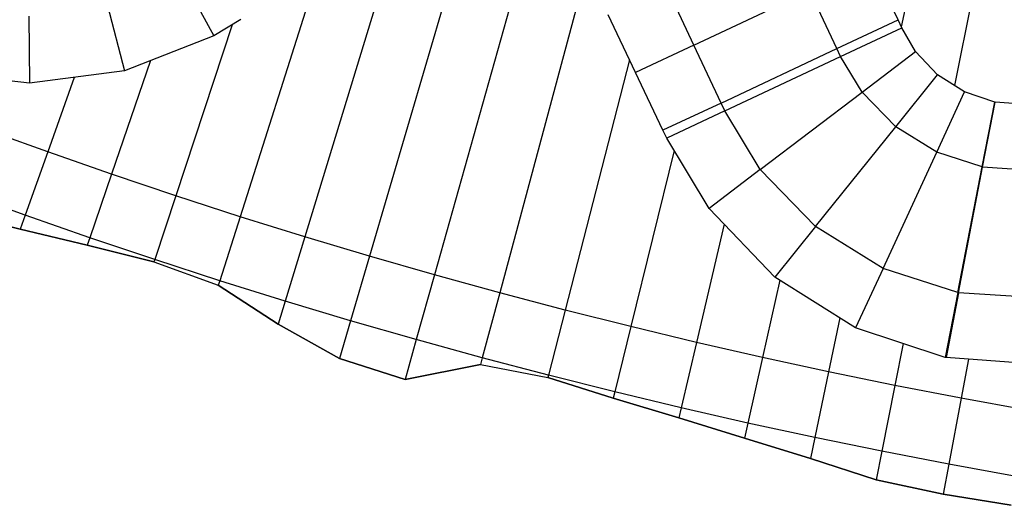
# Model space of a CAD drawing. Extents: x 1075205 to 1080159, y 1572534 to 1573545.
# Tile 15 of 29: x 1077619 to 1077927, y 1572566 to 1572718. Entities that reach past the tile are written whole.
import ezdxf

# ---------------------------------------------------------------- set-up
doc = ezdxf.new("R2010")
doc.units = 0
doc.header["$MEASUREMENT"] = 0
doc.layers.add('Canal', color=8, linetype='Continuous')

msp = doc.modelspace()

# ---------------------------------------------------------------- linework, layer by layer
msp.add_lwpolyline([(1077598.28, 1572657.28), (1077619.2, 1572652.02), (1077640.15, 1572647), (1077661.01, 1572641.84), (1077681.13, 1572634.5), (1077699.82, 1572622.4), (1077719.06, 1572611.66), (1077739.56, 1572605.05), (1077763.14, 1572609.75), (1077784.22, 1572605.73), (1077804.67, 1572599.25), (1077825.22, 1572593.08), (1077845.77, 1572586.75), (1077866.34, 1572580.37), (1077886.91, 1572573.74), (1077907.94, 1572569.26), (1077929.15, 1572565.73)])
at = {"layer": 'Canal'}
for p, q in [((1077915.16, 1572812.16, 69.28), (1077894.77, 1572715.34, 69.28)), ((1077915.16, 1572812.16, 69.28), (1077894.77, 1572715.34, 69.28)), ((1077933.62, 1572808.38, 69.3), (1077911.44, 1572696.94, 69.3)), ((1077933.62, 1572808.38, 69.3), (1077911.44, 1572696.94, 69.3)), ((1077761.46, 1572756.18, 69.12), (1077728.42, 1572643.59, 69.12)), ((1077761.46, 1572756.18, 69.12), (1077728.42, 1572643.59, 69.12)), ((1077739.06, 1572750.85, 69.09), (1077708.15, 1572649.66, 69.09)), ((1077739.06, 1572750.85, 69.09), (1077708.15, 1572649.66, 69.09)), ((1077780.44, 1572750.34, 69.14), (1077748.76, 1572637.74, 69.14)), ((1077780.44, 1572750.34, 69.14), (1077748.76, 1572637.74, 69.14)), ((1077712.66, 1572733.75, 69.07), (1077687.95, 1572655.95, 69.07)), ((1077712.66, 1572733.75, 69.07), (1077687.95, 1572655.95, 69.07)), ((1077796.41, 1572733.25, 69.16), (1077769.16, 1572632.12, 69.16)), ((1077796.41, 1572733.25, 69.16), (1077769.16, 1572632.12, 69.16)), ((1077669.51, 1572731.16, 67.52), (1077679.71, 1572712.52, 69.04)), ((1077669.51, 1572731.16, 67.52), (1077679.71, 1572712.52, 69.04)), ((1077646.45, 1572721.99, 67.5), (1077651.81, 1572701.54, 69.01)), ((1077646.45, 1572721.99, 67.5), (1077651.81, 1572701.54, 69.01)), ((1077621.86, 1572718.67, 67.49), (1077622.12, 1572697.68, 68.99)), ((1077621.86, 1572718.67, 67.49), (1077622.12, 1572697.68, 68.99)), ((1077685.46, 1572715.96, 69.05), (1077667.81, 1572662.47, 69.05)), ((1077685.46, 1572715.96, 69.05), (1077667.81, 1572662.47, 69.05)), ((1077688.14, 1572717.57, 69.05), (1077679.71, 1572712.52, 69.04)), ((1077875.81, 1572706, 67.77), (1077894.93, 1572714.98, 69.28)), ((1077899.27, 1572707.56, 69.28), (1077894.93, 1572714.98, 69.28)), ((1077679.71, 1572712.52, 69.04), (1077651.81, 1572701.54, 69.01)), ((1077839.6, 1572689, 67.77), (1077875.81, 1572706, 67.77)), ((1077882.55, 1572694.86, 67.79), (1077875.81, 1572706, 67.77)), ((1077882.55, 1572694.86, 67.79), (1077875.81, 1572706, 67.77)), ((1077882.55, 1572694.86, 67.79), (1077899.27, 1572707.56, 69.28)), ((1077882.55, 1572694.86, 67.79), (1077899.27, 1572707.56, 69.28)), ((1077906.14, 1572700.3, 69.29), (1077899.27, 1572707.56, 69.28)), ((1077659.91, 1572704.73, 69.02), (1077647.75, 1572669.21, 69.02)), ((1077659.91, 1572704.73, 69.02), (1077647.75, 1572669.21, 69.02)), ((1077809.79, 1572705.01, 69.19), (1077789.63, 1572626.73, 69.19)), ((1077809.79, 1572705.01, 69.19), (1077789.63, 1572626.73, 69.19)), ((1077622.12, 1572697.68, 68.99), (1077592.42, 1572701.12, 68.95)), ((1077651.81, 1572701.54, 69.01), (1077622.12, 1572697.68, 68.99)), ((1077636.04, 1572699.49, 69), (1077627.77, 1572676.18, 69)), ((1077636.04, 1572699.49, 69), (1077627.77, 1572676.18, 69)), ((1077893.07, 1572684.05, 67.8), (1077906.14, 1572700.3, 69.29)), ((1077893.07, 1572684.05, 67.8), (1077906.14, 1572700.3, 69.29)), ((1077914.6, 1572694.93, 69.31), (1077906.14, 1572700.3, 69.29)), ((1077850.69, 1572670.67, 67.79), (1077882.55, 1572694.86, 67.79)), ((1077850.69, 1572670.67, 67.79), (1077882.55, 1572694.86, 67.79)), ((1077893.07, 1572684.05, 67.8), (1077882.55, 1572694.86, 67.79)), ((1077893.07, 1572684.05, 67.8), (1077882.55, 1572694.86, 67.79)), ((1077905.88, 1572676.09, 67.82), (1077914.6, 1572694.93, 69.31)), ((1077905.88, 1572676.09, 67.82), (1077914.6, 1572694.93, 69.31)), ((1077924.05, 1572691.78, 69.32), (1077914.6, 1572694.93, 69.31)), ((1077920.11, 1572671.49, 67.84), (1077924.05, 1572691.78, 69.32)), ((1077920.11, 1572671.49, 67.84), (1077924.05, 1572691.78, 69.32)), ((1077920.24, 1572671.47, 67.84), (1077924.14, 1572691.76, 69.32)), ((1077920.24, 1572671.47, 67.84), (1077924.14, 1572691.76, 69.32)), ((1077924.14, 1572691.76, 69.32), (1077924.05, 1572691.78, 69.32)), ((1077934.17, 1572690.97, 69.33), (1077924.14, 1572691.76, 69.32)), ((1077839.6, 1572689, 67.77), (1077821.41, 1572680.45, 69.2)), ((1077850.69, 1572670.67, 67.79), (1077839.6, 1572689, 67.77)), ((1077850.69, 1572670.67, 67.79), (1077839.6, 1572689, 67.77)), ((1077867.99, 1572652.88, 67.8), (1077893.07, 1572684.05, 67.8)), ((1077867.99, 1572652.88, 67.8), (1077893.07, 1572684.05, 67.8)), ((1077905.88, 1572676.09, 67.82), (1077893.07, 1572684.05, 67.8)), ((1077905.88, 1572676.09, 67.82), (1077893.07, 1572684.05, 67.8)), ((1077627.77, 1572676.18, 69), (1077607.87, 1572683.37, 68.98)), ((1077627.77, 1572676.18, 69), (1077607.87, 1572683.37, 68.98)), ((1077834.64, 1572658.48, 69.22), (1077821.41, 1572680.45, 69.2)), ((1077627.77, 1572676.18, 69), (1077620.75, 1572656.39, 70.5)), ((1077627.77, 1572676.18, 69), (1077620.75, 1572656.39, 70.5)), ((1077647.75, 1572669.21, 69.02), (1077627.77, 1572676.18, 69)), ((1077647.75, 1572669.21, 69.02), (1077627.77, 1572676.18, 69)), ((1077823.69, 1572676.67, 69.21), (1077810.15, 1572621.57, 69.21)), ((1077823.69, 1572676.67, 69.21), (1077810.15, 1572621.57, 69.21)), ((1077889.08, 1572639.79, 67.82), (1077905.88, 1572676.09, 67.82)), ((1077889.08, 1572639.79, 67.82), (1077905.88, 1572676.09, 67.82)), ((1077920.11, 1572671.49, 67.84), (1077905.88, 1572676.09, 67.82)), ((1077920.11, 1572671.49, 67.84), (1077905.88, 1572676.09, 67.82)), ((1077912.48, 1572632.23, 67.84), (1077920.11, 1572671.49, 67.84)), ((1077912.48, 1572632.23, 67.84), (1077920.11, 1572671.49, 67.84)), ((1077912.7, 1572632.18, 67.84), (1077920.24, 1572671.47, 67.84)), ((1077912.7, 1572632.18, 67.84), (1077920.24, 1572671.47, 67.84)), ((1077920.24, 1572671.47, 67.84), (1077920.11, 1572671.49, 67.84)), ((1077920.24, 1572671.47, 67.84), (1077920.11, 1572671.49, 67.84)), ((1077935.29, 1572670.45, 67.86), (1077920.24, 1572671.47, 67.84)), ((1077935.29, 1572670.45, 67.86), (1077920.24, 1572671.47, 67.84)), ((1077647.75, 1572669.21, 69.02), (1077640.95, 1572649.35, 70.52)), ((1077647.75, 1572669.21, 69.02), (1077640.95, 1572649.35, 70.52)), ((1077667.81, 1572662.47, 69.05), (1077647.75, 1572669.21, 69.02)), ((1077667.81, 1572662.47, 69.05), (1077647.75, 1572669.21, 69.02)), ((1077850.69, 1572670.67, 67.79), (1077834.64, 1572658.48, 69.22)), ((1077850.69, 1572670.67, 67.79), (1077834.64, 1572658.48, 69.22)), ((1077867.99, 1572652.88, 67.8), (1077850.69, 1572670.67, 67.79)), ((1077867.99, 1572652.88, 67.8), (1077850.69, 1572670.67, 67.79)), ((1077620.75, 1572656.39, 70.5), (1077600.63, 1572663.65, 70.48)), ((1077620.75, 1572656.39, 70.5), (1077600.63, 1572663.65, 70.48)), ((1077667.81, 1572662.47, 69.05), (1077661.23, 1572642.53, 70.55)), ((1077667.81, 1572662.47, 69.05), (1077661.23, 1572642.53, 70.55)), ((1077687.95, 1572655.95, 69.07), (1077667.81, 1572662.47, 69.05)), ((1077687.95, 1572655.95, 69.07), (1077667.81, 1572662.47, 69.05)), ((1077619.2, 1572652.02, 70.83), (1077598.28, 1572657.28, 70.96)), ((1077620.75, 1572656.39, 70.5), (1077619.2, 1572652.02, 70.83)), ((1077620.75, 1572656.39, 70.5), (1077619.2, 1572652.02, 70.83)), ((1077640.95, 1572649.35, 70.52), (1077620.75, 1572656.39, 70.5)), ((1077640.95, 1572649.35, 70.52), (1077620.75, 1572656.39, 70.5)), ((1077855.28, 1572637.07, 69.25), (1077834.64, 1572658.48, 69.22)), ((1077687.95, 1572655.95, 69.07), (1077681.59, 1572635.94, 70.57)), ((1077687.95, 1572655.95, 69.07), (1077681.59, 1572635.94, 70.57)), ((1077708.15, 1572649.66, 69.09), (1077687.95, 1572655.95, 69.07)), ((1077708.15, 1572649.66, 69.09), (1077687.95, 1572655.95, 69.07)), ((1077839.37, 1572653.57, 69.23), (1077830.73, 1572616.63, 69.23)), ((1077839.37, 1572653.57, 69.23), (1077830.73, 1572616.63, 69.23)), ((1077640.15, 1572647, 70.7), (1077619.2, 1572652.02, 70.83)), ((1077867.99, 1572652.88, 67.8), (1077855.28, 1572637.07, 69.25)), ((1077867.99, 1572652.88, 67.8), (1077855.28, 1572637.07, 69.25)), ((1077889.08, 1572639.79, 67.82), (1077867.99, 1572652.88, 67.8)), ((1077889.08, 1572639.79, 67.82), (1077867.99, 1572652.88, 67.8)), ((1077640.95, 1572649.35, 70.52), (1077640.15, 1572647, 70.7)), ((1077640.95, 1572649.35, 70.52), (1077640.15, 1572647, 70.7)), ((1077661.01, 1572641.84, 70.6), (1077640.15, 1572647, 70.7)), ((1077661.23, 1572642.53, 70.55), (1077640.95, 1572649.35, 70.52)), ((1077661.23, 1572642.53, 70.55), (1077640.95, 1572649.35, 70.52)), ((1077708.15, 1572649.66, 69.09), (1077702.01, 1572629.57, 70.59)), ((1077708.15, 1572649.66, 69.09), (1077702.01, 1572629.57, 70.59)), ((1077728.42, 1572643.59, 69.12), (1077708.15, 1572649.66, 69.09)), ((1077728.42, 1572643.59, 69.12), (1077708.15, 1572649.66, 69.09)), ((1077661.23, 1572642.53, 70.55), (1077661.01, 1572641.84, 70.6)), ((1077681.59, 1572635.94, 70.57), (1077661.23, 1572642.53, 70.55)), ((1077728.42, 1572643.59, 69.12), (1077722.51, 1572623.44, 70.62)), ((1077728.42, 1572643.59, 69.12), (1077722.51, 1572623.44, 70.62)), ((1077748.76, 1572637.74, 69.14), (1077728.42, 1572643.59, 69.12)), ((1077748.76, 1572637.74, 69.14), (1077728.42, 1572643.59, 69.12)), ((1077748.76, 1572637.74, 69.14), (1077743.07, 1572617.53, 70.64)), ((1077748.76, 1572637.74, 69.14), (1077743.07, 1572617.53, 70.64)), ((1077769.16, 1572632.12, 69.16), (1077748.76, 1572637.74, 69.14)), ((1077769.16, 1572632.12, 69.16), (1077748.76, 1572637.74, 69.14)), ((1077889.08, 1572639.79, 67.82), (1077880.48, 1572621.22, 69.28)), ((1077889.08, 1572639.79, 67.82), (1077880.48, 1572621.22, 69.28)), ((1077912.48, 1572632.23, 67.84), (1077889.08, 1572639.79, 67.82)), ((1077912.48, 1572632.23, 67.84), (1077889.08, 1572639.79, 67.82)), ((1077681.59, 1572635.94, 70.57), (1077681.13, 1572634.5, 70.57)), ((1077699.82, 1572622.4, 70.59), (1077681.13, 1572634.5, 70.57)), ((1077702.01, 1572629.57, 70.59), (1077681.59, 1572635.94, 70.57)), ((1077702.01, 1572629.57, 70.59), (1077681.59, 1572635.94, 70.57)), ((1077856.75, 1572636.15, 69.26), (1077851.36, 1572611.93, 69.26)), ((1077856.75, 1572636.15, 69.26), (1077851.36, 1572611.93, 69.26)), ((1077880.48, 1572621.22, 69.28), (1077855.28, 1572637.07, 69.25)), ((1077769.16, 1572632.12, 69.16), (1077763.7, 1572611.85, 70.66)), ((1077769.16, 1572632.12, 69.16), (1077763.7, 1572611.85, 70.66)), ((1077789.63, 1572626.73, 69.19), (1077769.16, 1572632.12, 69.16)), ((1077789.63, 1572626.73, 69.19), (1077769.16, 1572632.12, 69.16)), ((1077912.48, 1572632.23, 67.84), (1077908.54, 1572611.95, 69.32)), ((1077912.48, 1572632.23, 67.84), (1077908.54, 1572611.95, 69.32)), ((1077912.7, 1572632.18, 67.84), (1077908.81, 1572611.89, 69.32)), ((1077912.7, 1572632.18, 67.84), (1077908.81, 1572611.89, 69.32)), ((1077912.7, 1572632.18, 67.84), (1077912.48, 1572632.23, 67.84)), ((1077912.7, 1572632.18, 67.84), (1077912.48, 1572632.23, 67.84)), ((1077937.46, 1572630.51, 67.86), (1077912.7, 1572632.18, 67.84)), ((1077937.46, 1572630.51, 67.86), (1077912.7, 1572632.18, 67.84)), ((1077702.01, 1572629.57, 70.59), (1077699.82, 1572622.4, 70.59)), ((1077702.01, 1572629.57, 70.59), (1077699.82, 1572622.4, 70.59)), ((1077722.51, 1572623.44, 70.62), (1077702.01, 1572629.57, 70.59)), ((1077722.51, 1572623.44, 70.62), (1077702.01, 1572629.57, 70.59)), ((1077789.63, 1572626.73, 69.19), (1077784.39, 1572606.4, 70.69)), ((1077789.63, 1572626.73, 69.19), (1077784.39, 1572606.4, 70.69)), ((1077810.15, 1572621.57, 69.21), (1077789.63, 1572626.73, 69.19)), ((1077810.15, 1572621.57, 69.21), (1077789.63, 1572626.73, 69.19)), ((1077719.06, 1572611.66, 70.62), (1077699.82, 1572622.4, 70.59)), ((1077722.51, 1572623.44, 70.62), (1077719.06, 1572611.66, 70.62)), ((1077722.51, 1572623.44, 70.62), (1077719.06, 1572611.66, 70.62)), ((1077743.07, 1572617.53, 70.64), (1077722.51, 1572623.44, 70.62)), ((1077743.07, 1572617.53, 70.64), (1077722.51, 1572623.44, 70.62)), ((1077875.59, 1572624.3, 69.28), (1077872.05, 1572607.45, 69.28)), ((1077875.59, 1572624.3, 69.28), (1077872.05, 1572607.45, 69.28)), ((1077810.15, 1572621.57, 69.21), (1077805.14, 1572601.18, 70.71)), ((1077810.15, 1572621.57, 69.21), (1077805.14, 1572601.18, 70.71)), ((1077830.73, 1572616.63, 69.23), (1077810.15, 1572621.57, 69.21)), ((1077830.73, 1572616.63, 69.23), (1077810.15, 1572621.57, 69.21)), ((1077908.54, 1572611.95, 69.32), (1077880.48, 1572621.22, 69.28)), ((1077743.07, 1572617.53, 70.64), (1077739.56, 1572605.05, 70.64)), ((1077743.07, 1572617.53, 70.64), (1077739.56, 1572605.05, 70.64)), ((1077763.7, 1572611.85, 70.66), (1077743.07, 1572617.53, 70.64)), ((1077763.7, 1572611.85, 70.66), (1077743.07, 1572617.53, 70.64)), ((1077830.73, 1572616.63, 69.23), (1077825.95, 1572596.19, 70.73)), ((1077830.73, 1572616.63, 69.23), (1077825.95, 1572596.19, 70.73)), ((1077851.36, 1572611.93, 69.26), (1077830.73, 1572616.63, 69.23)), ((1077851.36, 1572611.93, 69.26), (1077830.73, 1572616.63, 69.23)), ((1077895.38, 1572616.3, 69.3), (1077892.78, 1572603.21, 69.3)), ((1077895.38, 1572616.3, 69.3), (1077892.78, 1572603.21, 69.3)), ((1077739.56, 1572605.05, 70.64), (1077719.06, 1572611.66, 70.62)), ((1077763.7, 1572611.85, 70.66), (1077763.14, 1572609.75, 70.66)), ((1077784.39, 1572606.4, 70.69), (1077763.7, 1572611.85, 70.66)), ((1077851.36, 1572611.93, 69.26), (1077846.81, 1572591.43, 70.76)), ((1077851.36, 1572611.93, 69.26), (1077846.81, 1572591.43, 70.76)), ((1077872.05, 1572607.45, 69.28), (1077851.36, 1572611.93, 69.26)), ((1077872.05, 1572607.45, 69.28), (1077851.36, 1572611.93, 69.26)), ((1077908.81, 1572611.89, 69.32), (1077908.54, 1572611.95, 69.32)), ((1077938.59, 1572609.68, 69.35), (1077908.81, 1572611.89, 69.32)), ((1077915.84, 1572611.37, 69.32), (1077913.55, 1572599.19, 69.32)), ((1077915.84, 1572611.37, 69.32), (1077913.55, 1572599.19, 69.32)), ((1077763.14, 1572609.75, 70.66), (1077739.56, 1572605.05, 70.64)), ((1077872.05, 1572607.45, 69.28), (1077867.72, 1572586.9, 70.78)), ((1077872.05, 1572607.45, 69.28), (1077867.72, 1572586.9, 70.78)), ((1077892.78, 1572603.21, 69.3), (1077872.05, 1572607.45, 69.28)), ((1077892.78, 1572603.21, 69.3), (1077872.05, 1572607.45, 69.28)), ((1077784.39, 1572606.4, 70.69), (1077784.22, 1572605.73, 70.73)), ((1077804.67, 1572599.25, 70.85), (1077784.22, 1572605.73, 70.73)), ((1077805.14, 1572601.18, 70.71), (1077784.39, 1572606.4, 70.69)), ((1077805.14, 1572601.18, 70.71), (1077784.39, 1572606.4, 70.69)), ((1077805.14, 1572601.18, 70.71), (1077804.67, 1572599.25, 70.85)), ((1077805.14, 1572601.18, 70.71), (1077804.67, 1572599.25, 70.85)), ((1077825.95, 1572596.19, 70.73), (1077805.14, 1572601.18, 70.71)), ((1077825.95, 1572596.19, 70.73), (1077805.14, 1572601.18, 70.71)), ((1077892.78, 1572603.21, 69.3), (1077888.68, 1572582.61, 70.8)), ((1077892.78, 1572603.21, 69.3), (1077888.68, 1572582.61, 70.8)), ((1077913.55, 1572599.19, 69.32), (1077892.78, 1572603.21, 69.3)), ((1077913.55, 1572599.19, 69.32), (1077892.78, 1572603.21, 69.3)), ((1077825.22, 1572593.08, 70.96), (1077804.67, 1572599.25, 70.85)), ((1077913.55, 1572599.19, 69.32), (1077909.68, 1572578.55, 70.82)), ((1077913.55, 1572599.19, 69.32), (1077909.68, 1572578.55, 70.82)), ((1077934.38, 1572595.4, 69.35), (1077913.55, 1572599.19, 69.32)), ((1077934.38, 1572595.4, 69.35), (1077913.55, 1572599.19, 69.32)), ((1077825.95, 1572596.19, 70.73), (1077825.22, 1572593.08, 70.96)), ((1077825.95, 1572596.19, 70.73), (1077825.22, 1572593.08, 70.96)), ((1077846.81, 1572591.43, 70.76), (1077825.95, 1572596.19, 70.73)), ((1077846.81, 1572591.43, 70.76), (1077825.95, 1572596.19, 70.73)), ((1077845.77, 1572586.75, 71.1), (1077825.22, 1572593.08, 70.96)), ((1077846.81, 1572591.43, 70.76), (1077845.77, 1572586.75, 71.1)), ((1077846.81, 1572591.43, 70.76), (1077845.77, 1572586.75, 71.1)), ((1077867.72, 1572586.9, 70.78), (1077846.81, 1572591.43, 70.76)), ((1077867.72, 1572586.9, 70.78), (1077846.81, 1572591.43, 70.76)), ((1077866.34, 1572580.37, 71.26), (1077845.77, 1572586.75, 71.1)), ((1077867.72, 1572586.9, 70.78), (1077866.34, 1572580.37, 71.26)), ((1077867.72, 1572586.9, 70.78), (1077866.34, 1572580.37, 71.26)), ((1077888.68, 1572582.61, 70.8), (1077867.72, 1572586.9, 70.78)), ((1077888.68, 1572582.61, 70.8), (1077867.72, 1572586.9, 70.78)), ((1077888.68, 1572582.61, 70.8), (1077886.91, 1572573.74, 71.45)), ((1077888.68, 1572582.61, 70.8), (1077886.91, 1572573.74, 71.45)), ((1077909.68, 1572578.55, 70.82), (1077888.68, 1572582.61, 70.8)), ((1077909.68, 1572578.55, 70.82), (1077888.68, 1572582.61, 70.8)), ((1077886.91, 1572573.74, 71.45), (1077866.34, 1572580.37, 71.26)), ((1077909.68, 1572578.55, 70.82), (1077907.94, 1572569.26, 71.5)), ((1077909.68, 1572578.55, 70.82), (1077907.94, 1572569.26, 71.5)), ((1077930.73, 1572574.72, 70.85), (1077909.68, 1572578.55, 70.82)), ((1077930.73, 1572574.72, 70.85), (1077909.68, 1572578.55, 70.82)), ((1077907.94, 1572569.26, 71.5), (1077886.91, 1572573.74, 71.45)), ((1077929.15, 1572565.73, 71.5), (1077907.94, 1572569.26, 71.5))]:
    msp.add_line(p, q, dxfattribs=at)
at = {"layer": 'Canal', "extrusion": (-0.064886, -0.029441, 0.997458)}
for p, q in [((1077893.78, 1572717.47, 69.28), (1077885.34, 1572735.6, 69.26)), ((1077874.64, 1572708.48, 67.77), (1077866.14, 1572726.59, 67.75)), ((1077874.64, 1572708.48, 67.77), (1077893.78, 1572717.47, 69.28)), ((1077874.64, 1572708.48, 67.77), (1077893.78, 1572717.47, 69.28)), ((1077875.81, 1572706, 67.77), (1077894.93, 1572714.98, 69.28)), ((1077894.93, 1572714.98, 69.28), (1077893.78, 1572717.47, 69.28)), ((1077875.81, 1572706, 67.77), (1077874.64, 1572708.48, 67.77))]:
    msp.add_line(p, q, dxfattribs=at)
at = {"layer": 'Canal', "extrusion": (-0.064092, -0.031131, -0.997458)}
for p, q in [((1077829.93, 1572709.58, 67.75), (1077821.43, 1572727.69, 67.73)), ((1077811.68, 1572701.01, 69.19), (1077803.13, 1572719.09, 69.17)), ((1077829.93, 1572709.58, 67.75), (1077811.68, 1572701.01, 69.19)), ((1077829.93, 1572709.58, 67.75), (1077811.68, 1572701.01, 69.19)), ((1077838.43, 1572691.48, 67.77), (1077829.93, 1572709.58, 67.75)), ((1077820.24, 1572682.94, 69.2), (1077811.68, 1572701.01, 69.19)), ((1077838.43, 1572691.48, 67.77), (1077820.24, 1572682.94, 69.2)), ((1077838.43, 1572691.48, 67.77), (1077820.24, 1572682.94, 69.2)), ((1077839.6, 1572689, 67.77), (1077838.43, 1572691.48, 67.77)), ((1077839.6, 1572689, 67.77), (1077821.41, 1572680.45, 69.2)), ((1077821.41, 1572680.45, 69.2), (1077820.24, 1572682.94, 69.2))]:
    msp.add_line(p, q, dxfattribs=at)
at = {"layer": 'Canal', "extrusion": (-0.000397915, 0.000847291, 1)}
for p, q in [((1077829.93, 1572709.58, 67.75), (1077821.43, 1572727.69, 67.73)), ((1077829.93, 1572709.58, 67.75), (1077866.14, 1572726.59, 67.75)), ((1077829.93, 1572709.58, 67.75), (1077866.14, 1572726.59, 67.75)), ((1077874.64, 1572708.48, 67.77), (1077866.14, 1572726.59, 67.75)), ((1077838.43, 1572691.48, 67.77), (1077829.93, 1572709.58, 67.75)), ((1077838.43, 1572691.48, 67.77), (1077874.64, 1572708.48, 67.77)), ((1077838.43, 1572691.48, 67.77), (1077874.64, 1572708.48, 67.77)), ((1077875.81, 1572706, 67.77), (1077874.64, 1572708.48, 67.77)), ((1077839.6, 1572689, 67.77), (1077875.81, 1572706, 67.77)), ((1077839.6, 1572689, 67.77), (1077838.43, 1572691.48, 67.77))]:
    msp.add_line(p, q, dxfattribs=at)

doc.saveas('drawing.dxf')
